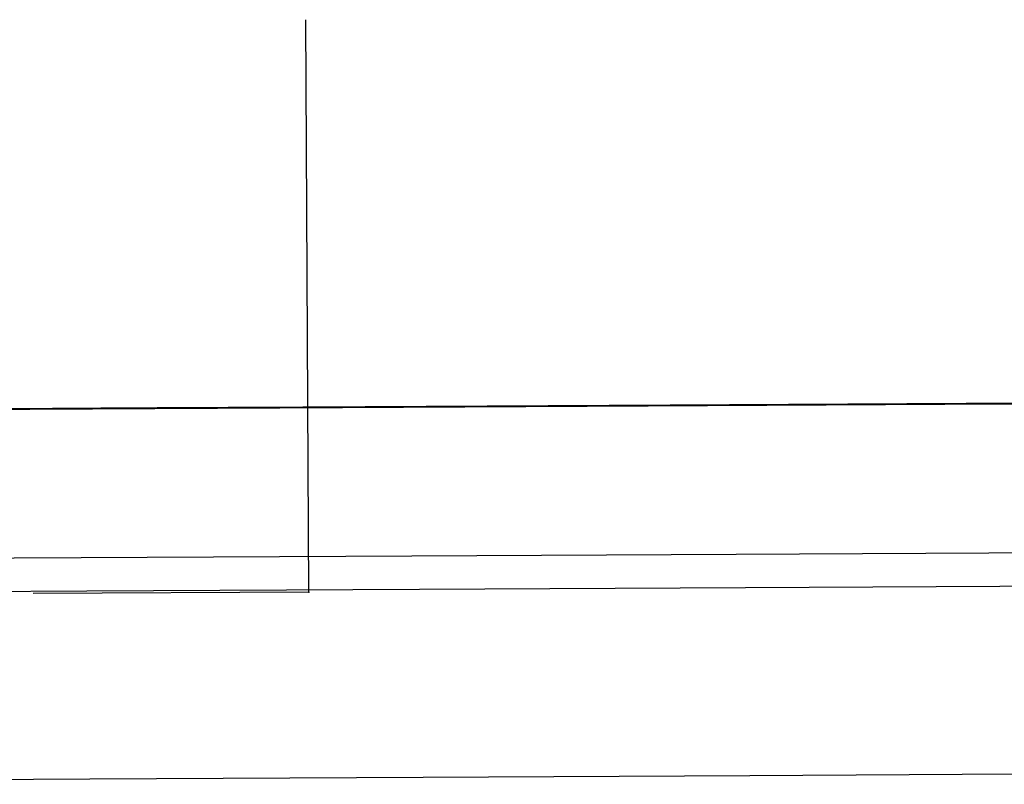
# Model space of a CAD drawing. Header units: millimetres. Extents: x -353 to -41, y 81 to 365.
# Tile 15 of 48: x -274 to -261, y 199 to 209. Entities that reach past the tile are written whole.
import ezdxf

# ---------------------------------------------------------------- set-up
doc = ezdxf.new("R2010")
doc.units = ezdxf.units.MM
doc.header["$PDSIZE"] = -1

msp = doc.modelspace()

# ---------------------------------------------------------------- linework, layer by layer
at = {"color": 7, "linetype": 'Continuous'}
for q in [(-270.27, 209.265), (-273.956, 201.51)]:
    msp.add_line((-270.229, 201.53), q, dxfattribs=at)
at = {"color": 7, "linetype": 'Continuous', "lineweight": 25}
for p, q in [((-270.233, 204.03), (-270.233, 204.03)), ((-266.795, 204.048), (-266.796, 204.048))]:
    msp.add_line(p, q, dxfattribs=at)
at = {"color": 7, "linetype": 'Continuous', "lineweight": 25, "flags": 128}
for points in [[(-278.303, 203.981), (-274.002, 204.004), (-269.773, 204.026), (-265.64, 204.048), (-261.626, 204.07), (-257.752, 204.09), (-254.042, 204.11), (-250.515, 204.129), (-247.191, 204.147), (-244.089, 204.163)], [(-259.024, 204.09), (-261.337, 204.078), (-265.342, 204.056), (-269.467, 204.035), (-273.689, 204.012), (-277.75, 203.991)], [(-273.51, 204.012), (-273.527, 204.012), (-273.693, 204.011), (-273.521, 204.012), (-273.448, 204.013)], [(-270.252, 204.03), (-271.318, 204.024), (-272.278, 204.019), (-273.039, 204.015), (-273.51, 204.012)], [(-273.448, 204.013), (-273.028, 204.015), (-272.263, 204.019), (-271.3, 204.024), (-270.233, 204.03)], [(-266.795, 204.048), (-266.965, 204.047), (-267.457, 204.044), (-268.223, 204.04), (-269.186, 204.035), (-270.252, 204.03)], [(-270.233, 204.03), (-269.168, 204.036), (-268.207, 204.041), (-267.446, 204.045), (-266.961, 204.047)], [(-266.961, 204.047), (-266.959, 204.047), (-266.793, 204.048), (-266.795, 204.048)], [(-287.033, 201.925), (-282.429, 201.95), (-277.846, 201.974), (-273.308, 201.998), (-268.835, 202.022), (-264.45, 202.045), (-260.174, 202.068), (-256.029, 202.09), (-252.033, 202.111), (-248.207, 202.132), (-244.569, 202.151), (-241.138, 202.17), (-237.929, 202.187), (-234.958, 202.203), (-232.24, 202.217), (-229.788, 202.231), (-227.615, 202.242), (-225.729, 202.253), (-224.142, 202.261), (-222.86, 202.268), (-221.89, 202.274), (-221.237, 202.278), (-220.903, 202.28), (-220.856, 202.28)], [(-220.484, 201.825), (-220.531, 201.825), (-220.866, 201.823), (-221.524, 201.819), (-222.499, 201.814), (-223.788, 201.806), (-225.384, 201.798), (-227.28, 201.787), (-229.466, 201.776), (-231.932, 201.762), (-234.665, 201.748), (-237.652, 201.731), (-240.879, 201.714), (-244.33, 201.696), (-247.988, 201.676), (-251.835, 201.656), (-255.853, 201.634), (-260.022, 201.612), (-264.322, 201.589), (-268.732, 201.566), (-273.229, 201.542), (-277.793, 201.517), (-282.402, 201.493), (-287.032, 201.468)], [(-287.019, 198.934), (-282.379, 198.959), (-277.762, 198.983), (-273.189, 199.007), (-268.682, 199.031), (-264.264, 199.055), (-259.955, 199.078), (-255.778, 199.1), (-251.752, 199.122), (-247.897, 199.142), (-244.231, 199.162), (-240.773, 199.18), (-237.54, 199.198), (-234.547, 199.214), (-231.808, 199.229), (-229.338, 199.242), (-227.148, 199.254), (-225.248, 199.264), (-223.649, 199.273), (-222.357, 199.28), (-221.379, 199.285), (-220.721, 199.289), (-220.384, 199.291), (-220.337, 199.292)], [(-287.019, 198.934), (-282.379, 198.959), (-277.762, 198.983), (-273.189, 199.007), (-268.682, 199.031), (-264.264, 199.055), (-259.955, 199.078), (-255.778, 199.1), (-251.752, 199.122), (-247.897, 199.142), (-244.231, 199.162), (-240.773, 199.18), (-237.54, 199.198), (-234.547, 199.214), (-231.808, 199.229), (-229.338, 199.242), (-227.148, 199.254), (-225.248, 199.264), (-223.649, 199.273), (-222.357, 199.28), (-221.379, 199.285), (-220.721, 199.289), (-220.384, 199.291), (-220.337, 199.292)]]:
    msp.add_lwpolyline(points, dxfattribs=at)
at = {"color": 7, "linetype": 'Continuous', "lineweight": 25}
msp.add_open_spline([(-273.486, 204.013), (-273.516, 204.012), (-273.617, 204.012), (-273.659, 204.012), (-273.688, 204.011), (-273.69, 204.011), (-273.691, 204.011)], degree=3, knots=[0, 0, 0, 0, 0.197041, 0.660403, 0.891354, 1, 1, 1, 1], dxfattribs=at)
at = {"color": 7, "linetype": 'Continuous'}
msp.add_point((-270.229, 201.53), dxfattribs=at)

doc.saveas('drawing.dxf')
